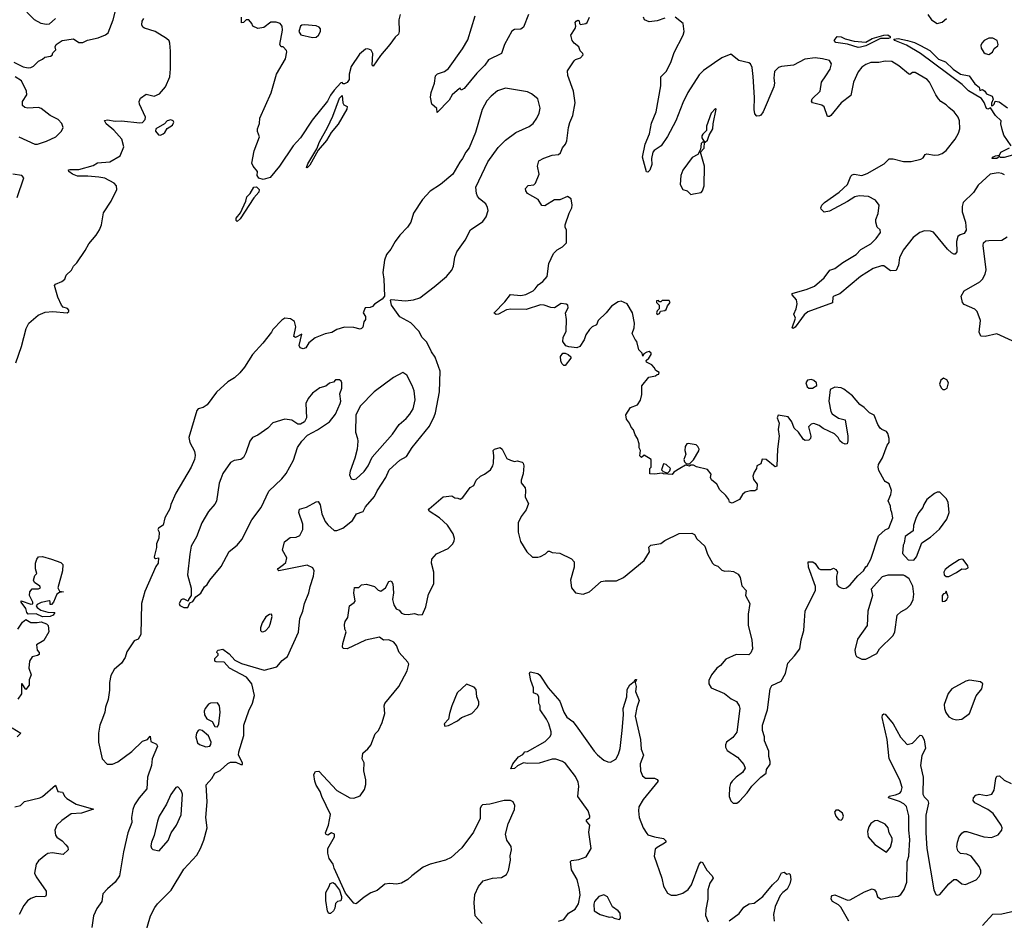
# Model space of a CAD drawing. Extents: x 1468344 to 1613994, y 525695 to 643861.
# Tile 146 of 256: x 1544589 to 1552183, y 532561 to 539505. Entities that reach past the tile are written whole.
import ezdxf

# ---------------------------------------------------------------- set-up
doc = ezdxf.new("R2010")
doc.units = 0

msp = doc.modelspace()

# ---------------------------------------------------------------- linework, layer by layer
at = {"layer": '0CON10XD'}
for points in [[(1544542.3, 539177.7), (1544615, 539141.4), (1544654.5, 539134.5), (1544675, 539137.1), (1544695, 539146), (1544735, 539186.7), (1544765, 539200), (1544783.9, 539216.1), (1544826, 539224), (1544838, 539232), (1544845, 539250), (1544867.5, 539272.5), (1544862.5, 539295), (1544870, 539315), (1544917.5, 539345), (1545005, 539357.1), (1545045, 539330), (1545075, 539328.8), (1545112.7, 539347.3), (1545195, 539365.8), (1545250.5, 539389.5), (1545272.2, 539405), (1545310, 539505), (1545337.8, 539615)], [(1544866.1, 539513.9), (1544815, 539470), (1544792.7, 539467.3), (1544755, 539475.7), (1544703.2, 539503.2), (1544642.7, 539562.7)], [(1547524, 539545), (1547512.9, 539505), (1547516, 539415), (1547511.2, 539395), (1547485, 539370), (1547445, 539313.3), (1547371.7, 539228.3), (1547315, 539147.5), (1547307.5, 539155), (1547312.5, 539245), (1547299.4, 539269.4), (1547275, 539280), (1547255, 539278.8), (1547209.6, 539240.4), (1547146.6, 539143.4), (1547130, 539085), (1547130, 539045), (1547115, 539020), (1547095, 539010), (1547085, 539010), (1547075, 539020), (1547065, 539017.5), (1547015, 538962.5), (1546985, 538922.5), (1546962.3, 538877.7), (1546845, 538730), (1546754.3, 538595.7), (1546698.3, 538531.7), (1546592, 538375), (1546520.3, 538289.7), (1546467.3, 538272.7), (1546433.3, 538283.3), (1546420.6, 538305), (1546423.5, 538335), (1546389.4, 538375), (1546378.8, 538398.8), (1546397.5, 538495), (1546437.7, 538602.3), (1546423.9, 538643.9), (1546423.8, 538665), (1546438.8, 538705), (1546440, 538745), (1546528.8, 538941.2), (1546568.9, 539085), (1546639.2, 539205), (1546648.8, 539258.8), (1546647.5, 539267.5), (1546620, 539295), (1546605, 539297.5), (1546596.2, 539315), (1546616.9, 539425), (1546613.5, 539455), (1546596.6, 539476.6), (1546565.9, 539485.9), (1546525, 539487.1), (1546472.5, 539445), (1546425, 539436.7), (1546386.1, 539456.1), (1546379.2, 539475), (1546355, 539503.3), (1546336.7, 539503.3), (1546315, 539484), (1546300.7, 539480.7), (1546300.8, 539525)], [(1548512.5, 539545), (1548475, 539447.5), (1548455, 539432.8), (1548405, 539429.4), (1548385, 539417.5), (1548327.5, 539315), (1548304.2, 539245.8), (1548205, 539196), (1548176.2, 539155), (1548115, 539094.4), (1548017.1, 538975), (1547995, 538963.3), (1547986.4, 538976.4), (1547980, 538975), (1547925, 538926.2), (1547902, 538885), (1547810, 538790), (1547805, 538820), (1547767.5, 538855), (1547757.3, 538907.3), (1547762.5, 538945), (1547788.1, 539015), (1547795, 539073.3), (1547810.9, 539089.1), (1547864.5, 539105.5), (1547895, 539129.2), (1548005, 539281.4), (1548045, 539350), (1548103.1, 539535)], [(1550690, 536295), (1550688.8, 536275), (1550675.9, 536264.1), (1550648.3, 536261.7), (1550635, 536267.5), (1550595.5, 536325.5), (1550561.2, 536355), (1550543.8, 536405), (1550515, 536443.3), (1550440, 536455), (1550432.5, 536435), (1550446.7, 536395), (1550438.8, 536345), (1550447.1, 536295), (1550434.4, 536195), (1550427.7, 536062.3), (1550415, 536057.5), (1550347.5, 536115), (1550315, 536117.5), (1550305, 536080), (1550274.1, 536065.9), (1550271.2, 536045), (1550253.4, 536016.6), (1550244.4, 535985), (1550250, 535960), (1550276.2, 535925), (1550275, 535882.5), (1550258.3, 535871.7), (1550225, 535872), (1550185, 535861.2), (1550163.8, 535845), (1550140, 535805), (1550085, 535776.7), (1550064.1, 535784.1), (1550057.5, 535805), (1550035, 535837.5), (1549989.5, 535879.5), (1549966.7, 535925), (1549925, 535957.5), (1549917.5, 535975), (1549921.7, 536001.7), (1549895, 536037.5), (1549808.3, 536058.3), (1549785, 536070), (1549765, 536070), (1549755, 536062.5), (1549725, 536070), (1549680, 536045), (1549633.3, 536016.7), (1549621.7, 535998.3), (1549553.9, 536003.9), (1549545, 536010), (1549485, 536000), (1549450, 536005), (1549450, 536045), (1549460, 536055), (1549460, 536115), (1549405, 536147.5), (1549385, 536130), (1549373, 536143), (1549377, 536183), (1549366.7, 536205), (1549366.2, 536235), (1549353.8, 536275), (1549336, 536305), (1549323.6, 536343.6), (1549305, 536362.5), (1549293.6, 536393.6), (1549270, 536425), (1549265, 536457.5), (1549301.2, 536515), (1549354.2, 536535), (1549377, 536573), (1549387.1, 536615), (1549386.4, 536683.6), (1549441.7, 536748.3), (1549491.7, 536758.3), (1549505, 536770), (1549518.3, 536771.7), (1549520, 536785), (1549495, 536800), (1549483.6, 536823.6), (1549465, 536843.3), (1549423.8, 536865), (1549421.2, 536878.8), (1549442.5, 536895), (1549460, 536925), (1549460, 536935), (1549445, 536947.5), (1549425, 536942.5), (1549401.7, 536928.3), (1549395, 536910), (1549390, 536935), (1549365, 536960), (1549350, 537025), (1549335, 537040), (1549312.5, 537085), (1549329.3, 537130.7), (1549331.2, 537165), (1549316.7, 537245), (1549274.2, 537314.2), (1549227.5, 537335), (1549205, 537331.2), (1549153.4, 537296.6), (1549112, 537245), (1549050, 537185), (1549038.3, 537151.7), (1549005, 537136.2), (1548985, 537116), (1548954.6, 537075.4), (1548941.7, 537038.3), (1548910, 536985), (1548885, 536976.2), (1548825, 536981.9), (1548801.7, 536991.7), (1548777.5, 537025), (1548780, 537055), (1548803.3, 537105), (1548806.4, 537193.6), (1548798.8, 537245), (1548820, 537285), (1548816.2, 537305), (1548805, 537313.3), (1548765, 537316), (1548715, 537283.8), (1548685, 537285.7), (1548633.6, 537303.6), (1548605, 537306.2), (1548495, 537270), (1548377.2, 537272.8), (1548342.4, 537267.6), (1548282.5, 537235), (1548263.3, 537233.3), (1548250, 537240), (1548247.5, 537245), (1548330, 537330), (1548373.9, 537386.1), (1548455, 537380), (1548493.6, 537386.4), (1548548.8, 537415), (1548565, 537431.2), (1548588.3, 537461.7), (1548625, 537486.2), (1548658, 537525), (1548670, 537625), (1548705, 537702.5), (1548735, 537730), (1548775, 537753.3), (1548806.7, 537785), (1548806.4, 537883.6), (1548796.7, 537905), (1548796.4, 537923.6), (1548827.5, 538015), (1548847.5, 538055), (1548850, 538075), (1548842.5, 538125), (1548815, 538142.5), (1548755, 538117.5), (1548715, 538117.5), (1548638.8, 538071.2), (1548615, 538073.3), (1548587.9, 538117.9), (1548505, 538166.2), (1548492, 538185), (1548490, 538205), (1548511.7, 538228.3), (1548555, 538231.2), (1548568, 538245), (1548596, 538315), (1548582.5, 538375), (1548593, 538417), (1548631.2, 538438.8), (1548695, 538460), (1548743.8, 538466.2), (1548760.7, 538479.3), (1548775, 538517.5), (1548797.5, 538545), (1548809.3, 538570.7), (1548820.8, 538675), (1548833.3, 538713.3), (1548854.2, 538765.8), (1548872.5, 538865), (1548859.2, 538955), (1548816.2, 539075), (1548815, 539110), (1548865, 539188.8), (1548875, 539198), (1548915, 539212), (1548933.8, 539235), (1548933.3, 539245), (1548911.2, 539265), (1548901.2, 539295), (1548864.5, 539324.5), (1548849.2, 539345), (1548839.2, 539385), (1548872.3, 539437.7), (1548877.5, 539455), (1548874.2, 539485), (1548880, 539495), (1548895, 539501.2), (1548905, 539496.7), (1548907.5, 539475), (1548915, 539467.5), (1548955, 539476.7), (1548966.2, 539485), (1548983.3, 539525)], [(1551755, 538828.2), (1551735, 538850), (1551695, 538874.2), (1551676.2, 538896.2), (1551655, 538926), (1551605.3, 539025), (1551587.1, 539045), (1551495, 539098.5), (1551475, 539097.1), (1551455, 539084.2), (1551445, 539088.6), (1551370.5, 539150.5), (1551315, 539182.2), (1551265, 539185.5), (1551215, 539176.4), (1551155, 539174.5), (1551115, 539159.5), (1551085, 539138.9), (1551055, 539102.9), (1551021.2, 539025), (1550998.9, 538921.1), (1550924.4, 538865), (1550845, 538768), (1550835, 538760), (1550818.3, 538758.3), (1550794.2, 538834.2), (1550775, 538845.7), (1550704.1, 538864.1), (1550696.4, 538876.4), (1550701.2, 538895), (1550762, 538955), (1550772.5, 539025), (1550806.3, 539073.7), (1550841.4, 539125), (1550850, 539165), (1550835, 539190), (1550780, 539205), (1550725, 539211.2), (1550645, 539200.4), (1550556.1, 539153.9), (1550465, 539145.4), (1550442.6, 539137.4), (1550411.2, 539105), (1550405.5, 539055), (1550411.5, 539015), (1550405, 538986.7), (1550324.2, 538795.8), (1550305, 538770), (1550295, 538763.3), (1550275, 538762.5), (1550260, 538780), (1550253.2, 538813.2), (1550256, 538905), (1550246.6, 539066.6), (1550237.9, 539137.9), (1550226.9, 539165), (1550213.9, 539173.9), (1550135, 539191.2), (1550075, 539240), (1550005, 539212.2), (1549947.2, 539172.8), (1549863.3, 539115), (1549829.2, 539080.8), (1549743.1, 538945), (1549704.6, 538865), (1549650.5, 538725), (1549585.5, 538605), (1549537.2, 538532.8), (1549482.1, 538497.9), (1549472, 538485), (1549463.3, 538435), (1549465, 538390), (1549450, 538345), (1549435, 538330), (1549423.6, 538333.6), (1549393.3, 538445), (1549414.4, 538545), (1549447.8, 538625), (1549462.8, 538707.2), (1549498.9, 538795), (1549534, 538996), (1549535.3, 539064.7), (1549575.6, 539105), (1549610.6, 539175), (1549636.6, 539253.4), (1549705.8, 539385), (1549714, 539415), (1549707.5, 539475), (1549645, 539524.3)], [(1549565, 539516.4), (1549505, 539495.8), (1549445, 539490), (1549407.5, 539505), (1549401.2, 539525)], [(1551594.3, 539544.3), (1551620.8, 539505), (1551665, 539476), (1551705, 539487.5), (1551736.2, 539513.8)], [(1544560.2, 536859.8), (1544601.5, 536985), (1544638.5, 537125), (1544660.5, 537165), (1544732.2, 537227.8), (1544785, 537250.6), (1544845, 537255.6), (1544953.9, 537246.1), (1544968.8, 537255), (1544968.8, 537265), (1544958.3, 537278.3), (1544925, 537290), (1544912.5, 537305), (1544882.5, 537365), (1544857.5, 537455), (1544865, 537467.5), (1544913.6, 537486.4), (1544937.5, 537505), (1544947.5, 537535), (1544987.5, 537575), (1545003.9, 537606.1), (1545028.3, 537631.7), (1545092.5, 537725), (1545121.7, 537778.3), (1545177.5, 537845), (1545203.3, 537885), (1545218.8, 537925), (1545235, 538017.5), (1545293.8, 538105), (1545338, 538195), (1545336, 538225), (1545317.5, 538245), (1545245, 538283.3), (1545199.7, 538290.3), (1545115, 538298.4), (1545035, 538298.1), (1544996.2, 538315), (1544967.5, 538335), (1544965, 538346.7), (1544975, 538351.2), (1545045, 538349.6), (1545155, 538382.5), (1545187.7, 538402.3), (1545285, 538410), (1545364.4, 538455.6), (1545391.2, 538525), (1545375.6, 538585), (1545314.7, 538654.7), (1545255, 538702.9), (1545242.7, 538727.3), (1545265, 538734.3), (1545325, 538722.2), (1545374.4, 538724.4), (1545515, 538710), (1545535, 538714), (1545556, 538735), (1545558.8, 538755), (1545513.8, 538855), (1545510, 538875), (1545519.3, 538900.7), (1545565, 538930), (1545625, 538916.7), (1545666.1, 538933.9), (1545712.9, 538987.1), (1545746, 539065), (1545753, 539127), (1545753.2, 539263.2), (1545748, 539325), (1545741.3, 539341.3), (1545721.5, 539361.5), (1545633.3, 539415), (1545550.3, 539440.3), (1545538, 539448), (1545532, 539465), (1545534.2, 539495), (1545545.7, 539514.3)], [(1546847.2, 539367.2), (1546875, 539369.7), (1546894, 539386), (1546909.4, 539415), (1546909.4, 539435), (1546898.6, 539448.6), (1546875, 539457.9), (1546785, 539466.7), (1546765.4, 539464.6), (1546754.3, 539455.7), (1546742, 539415), (1546758.1, 539388.1), (1546847.2, 539367.2)], [(1551055, 539290.3), (1550975, 539317.5), (1550885, 539330.4), (1550871.4, 539345), (1550895, 539375.7), (1550925, 539374.3), (1550955, 539358.9), (1551025, 539338.9), (1551115, 539332.5), (1551165, 539360.5), (1551252.9, 539387.1), (1551285, 539387.8), (1551302.9, 539375), (1551303.8, 539365), (1551289, 539361), (1551229.2, 539360.8), (1551115.6, 539305), (1551075, 539293.8), (1551055, 539290.3)], [(1552236.4, 538533.6), (1552179.3, 538615), (1552167.6, 538657.6), (1552156.7, 538703.3), (1552158.8, 538725), (1552115.7, 538765.7), (1552076.4, 538826.4), (1552055, 538815.8), (1552045, 538821.4), (1552027.6, 538867.6), (1552006.7, 538896.7), (1551907.9, 538957.9), (1551857.1, 539005), (1551536.1, 539246.1), (1551427.9, 539307.9), (1551338.6, 539345), (1551330, 539355), (1551365, 539360), (1551436.2, 539346.2), (1551490.3, 539330.3), (1551537.4, 539307.4), (1551608.3, 539268.3), (1551675, 539201.2), (1551730.5, 539180.5), (1551790, 539125), (1551845, 539084.3), (1551911.7, 539071.7), (1551955, 539010), (1551990, 538985), (1551995, 538960), (1552015, 538966.7), (1552032.5, 538955), (1552045, 538933.3), (1552090, 538915), (1552096.7, 538893.3), (1552085, 538862.5), (1552085, 538842.5), (1552095, 538844.2), (1552104, 538855), (1552111.7, 538878.3), (1552143, 538873), (1552208.8, 538825)], [(1552065, 539237.5), (1552092.5, 539255), (1552106.4, 539283.6), (1552133.3, 539305), (1552136.7, 539315), (1552127.5, 539345), (1552095, 539363.8), (1552065, 539362.5), (1552028.8, 539345), (1552009.2, 539325), (1552003.3, 539306.7), (1552005.7, 539285), (1552025, 539253.8), (1552035, 539243.8), (1552065, 539237.5)], [(1544582.1, 538602.1), (1544705, 538545.6), (1544725, 538545.6), (1544795, 538568.6), (1544866.6, 538603.4), (1544910, 538645), (1544923.3, 538675), (1544913.3, 538705), (1544886.2, 538735), (1544825, 538765.8), (1544755, 538820), (1544732.6, 538827.4), (1544652.2, 538822.2), (1544628.8, 538828.8), (1544610, 538845), (1544610, 538875), (1544643.8, 538925), (1544640, 538955), (1544602.5, 539035), (1544555, 539066)], [(1545557.1, 532455), (1545598.6, 532595), (1545630.3, 532659.7), (1545651.3, 532688.7), (1545757, 532793), (1545855, 532956.2), (1545955, 533063.8), (1545984.3, 533115), (1546008.3, 533178.3), (1546034.2, 533275), (1546024.2, 533355), (1546034.3, 533475), (1546026, 533605), (1546070, 533655), (1546093.8, 533695), (1546135, 533716), (1546195, 533770.8), (1546215, 533780), (1546255, 533781.2), (1546295, 533761.8), (1546306.4, 533763.6), (1546306.1, 533775), (1546277.3, 533835), (1546279.6, 533860.4), (1546317.5, 533985), (1546318.6, 534065), (1546355, 534176.2), (1546384.5, 534235), (1546399.1, 534295), (1546379.7, 534385), (1546337.7, 534435), (1546207.5, 534505), (1546165, 534551.2), (1546103.9, 534553.9), (1546095, 534560), (1546095, 534580), (1546120, 534605), (1546120, 534615), (1546110, 534625), (1546113, 534637), (1546120, 534645), (1546155, 534652.5), (1546203.3, 534615), (1546247.7, 534567.7), (1546300.5, 534540.5), (1546475, 534490.6), (1546572.5, 534515), (1546612, 534565), (1546655, 534596.2), (1546738.3, 534781.7), (1546750.6, 534889.4), (1546772.5, 534945), (1546786.2, 535003.8), (1546819.5, 535085), (1546828.9, 535135), (1546855.5, 535214.5), (1546858.9, 535255), (1546849.6, 535279.6), (1546805, 535298.9), (1546587, 535257), (1546577.5, 535265), (1546583.3, 535275), (1546623.3, 535305), (1546640.3, 535319.7), (1546648, 535355), (1546615.8, 535415), (1546630.3, 535479.7), (1546675, 535512), (1546720, 535515), (1546750.5, 535529.5), (1546772.5, 535575), (1546772, 535615), (1546741.4, 535705), (1546747.5, 535732.5), (1546802.1, 535747.9), (1546875, 535788), (1546890, 535790), (1546906, 535765), (1546920.5, 535695), (1546945, 535637.5), (1546965, 535609.5), (1547015, 535567.1), (1547035, 535565.6), (1547081.2, 535585), (1547156.6, 535643.4), (1547185.7, 535694.3), (1547237.1, 535712.9), (1547255, 535750), (1547325, 535830), (1547345, 535873.8), (1547413.1, 535975), (1547439.2, 536035), (1547521.8, 536108.2), (1547571.3, 536138.7), (1547615, 536205.8), (1547748.7, 536371.3), (1547785, 536446.7), (1547796.9, 536475), (1547827.5, 536635), (1547832.9, 536795), (1547793.4, 536903.4), (1547764.5, 536944.5), (1547728.1, 537018.1), (1547694.2, 537055), (1547668.1, 537105), (1547605, 537167.5), (1547520, 537215), (1547457.5, 537305), (1547448.3, 537341.7), (1547455, 537347.5), (1547565, 537338.6), (1547627.5, 537345), (1547675, 537362), (1547784.5, 537445.5), (1547880, 537525), (1547920.8, 537575), (1547934.3, 537605), (1547944.3, 537675), (1547960, 537715), (1548025.7, 537805), (1548065.7, 537884.3), (1548161.7, 537948.3), (1548188, 537985), (1548202, 538035), (1548197.3, 538057.3), (1548183.3, 538085), (1548134.3, 538124.3), (1548119.2, 538145), (1548111.4, 538165), (1548107.1, 538215), (1548200.6, 538409.4), (1548280, 538520), (1548335, 538576), (1548415, 538636.9), (1548518, 538682), (1548548.6, 538705), (1548578.1, 538745), (1548596.5, 538785), (1548604.2, 538824.2), (1548585.8, 538895), (1548536.2, 538935), (1548505, 538948.1), (1548335, 538978.5), (1548274, 538956), (1548224.2, 538915.8), (1548190.7, 538879.3), (1548157.2, 538812.8), (1548103.5, 538635), (1548055, 538516.2), (1548029.4, 538485), (1548005.5, 538434.5), (1547982.4, 538407.6), (1547930, 538315), (1547834.2, 538235), (1547755, 538182.5), (1547695, 538120), (1547627.5, 538015), (1547606, 537945), (1547578.8, 537905), (1547520.8, 537845), (1547484.2, 537795), (1547451.2, 537735), (1547418.8, 537695), (1547402.3, 537652.3), (1547390, 537555), (1547398, 537505), (1547402.5, 537375), (1547385, 537350), (1547325, 537312.5), (1547310, 537295), (1547293, 537287), (1547252.5, 537285), (1547237.5, 537245), (1547255.9, 537215.9), (1547256.7, 537195), (1547243.3, 537175), (1547236.2, 537135), (1547225, 537123.3), (1547215, 537120), (1547165, 537132), (1547095, 537133.8), (1547035, 537116.2), (1546995.5, 537094.5), (1546945, 537082.9), (1546868.8, 537051.2), (1546820, 537015), (1546795.9, 536974.1), (1546775, 536967.5), (1546753.3, 536975), (1546744.2, 536994.2), (1546765, 537080), (1546715, 537056.2), (1546703, 537063), (1546717.6, 537137.6), (1546707.6, 537177.6), (1546677.9, 537197.9), (1546635, 537203.3), (1546611.1, 537188.9), (1546542.5, 537117.5), (1546531.2, 537095), (1546465, 537011.2), (1546385, 536923.8), (1546323.3, 536825), (1546287.7, 536782.3), (1546245, 536743.3), (1546195, 536712.5), (1546106.1, 536633.9), (1546033.9, 536536.1), (1546005, 536516.2), (1545965, 536506.2), (1545955, 536493.3), (1545892.1, 536285), (1545901.2, 536245), (1545937.4, 536177.4), (1545941.5, 536145), (1545937.3, 536115), (1545912.2, 536055), (1545793.1, 535855), (1545755, 535767.5), (1545745.8, 535735), (1545708.5, 535665), (1545695, 535608.8), (1545660, 535585), (1545654.3, 535575), (1545663.8, 535553.8), (1545661.4, 535508.6), (1545644.2, 535464.2), (1545643.3, 535435), (1545626.7, 535365), (1545627.5, 535355), (1545635, 535350), (1545660, 535355), (1545657.7, 535315), (1545639.6, 535290.4), (1545554.7, 535095.3), (1545529.4, 535005), (1545524.3, 534765.7), (1545502, 534728), (1545472.5, 534715), (1545450, 534685), (1545415, 534632.5), (1545401.2, 534588.8), (1545374, 534545), (1545318, 534495), (1545291.8, 534448.2), (1545280.8, 534395), (1545282.5, 534335), (1545270, 534265), (1545250.8, 534205), (1545245.8, 534165), (1545226.7, 534116.7), (1545205.8, 534065), (1545195.8, 534005), (1545197.1, 533935), (1545225.6, 533805.6), (1545264.3, 533764.3), (1545305, 533765.7), (1545345, 533784), (1545455, 533863.1), (1545536.3, 533943.7), (1545574.7, 533955.3), (1545595, 533980), (1545600.9, 533940.9), (1545645, 533919.4), (1545651.9, 533905), (1545610, 533805), (1545605.5, 533755), (1545575.5, 533665), (1545568.9, 533575), (1545510, 533505), (1545475, 533451.2), (1545460.6, 533415), (1545452.2, 533355), (1545454.4, 533315), (1545421.9, 533235), (1545389.6, 533090.4), (1545358.9, 532905), (1545325.6, 532855), (1545265.4, 532804.6), (1545230, 532765), (1545222.2, 532705), (1545185, 532651.2), (1545158.9, 532595), (1545145.5, 532505)], [(1546805, 538362.5), (1546800, 538365), (1546811.2, 538395), (1546880.7, 538509.3), (1546900, 538565), (1546964, 538675), (1547005, 538762.5), (1547055, 538900), (1547075, 538920), (1547080.8, 538865), (1547090, 538850), (1547115.8, 538835.8), (1547110.8, 538815), (1547045, 538700), (1546992.5, 538635), (1546955, 538573.8), (1546891.2, 538498.8), (1546826.2, 538385), (1546805, 538362.5)], [(1549875, 538560), (1549895, 538577.5), (1549906.1, 538613.9), (1549936.2, 538665), (1549937, 538703), (1549960, 538815), (1549955, 538820), (1549923.3, 538785), (1549886.7, 538685), (1549885, 538650), (1549857, 538623), (1549850.7, 538609.3), (1549850, 538595), (1549870, 538560), (1549875, 538560)], [(1552185, 538310), (1552165, 538320.8), (1552135.3, 538325.3), (1552075, 538314), (1551980.5, 538229.5), (1551946, 538174), (1551866.9, 538095), (1551857.1, 538065), (1551858.6, 538025), (1551882.9, 537945), (1551888.3, 537881.7), (1551875, 537856.7), (1551842.3, 537847.7), (1551825.8, 537834.2), (1551814, 537795), (1551816, 537715), (1551805, 537697.5), (1551795, 537696.7), (1551775, 537706.7), (1551745, 537736.2), (1551636.8, 537866.8), (1551615, 537874.5), (1551566.9, 537876.9), (1551531.4, 537865), (1551480, 537825), (1551402, 537728), (1551375, 537670), (1551367.1, 537612.9), (1551349.4, 537570.6), (1551305, 537569.2), (1551255, 537608.5), (1551235, 537607.9), (1551172.7, 537587.3), (1551073.9, 537526.1), (1550915, 537390.8), (1550869.4, 537375), (1550860.9, 537365), (1550858, 537322), (1550667.6, 537252.4), (1550640.2, 537229.8), (1550618.8, 537201.2), (1550571.2, 537135), (1550555, 537123.8), (1550548.3, 537128.3), (1550573.3, 537205), (1550560, 537235), (1550578.8, 537275), (1550586.7, 537315), (1550580, 537345), (1550546.7, 537385), (1550547.5, 537395), (1550663.4, 537426.6), (1550719.1, 537450.9), (1550794.2, 537515), (1550837, 537573), (1550875, 537586.2), (1550936.7, 537633.3), (1551040.6, 537695), (1551076.5, 537733.5), (1551155, 537778.1), (1551195, 537818.8), (1551228, 537865), (1551226, 537885), (1551203.8, 537905), (1551191.2, 537945), (1551191.2, 537965), (1551209.2, 538010.8), (1551217.1, 538075), (1551190.6, 538115), (1551135, 538142.8), (1551065, 538146.4), (1551031.3, 538138.7), (1550973.3, 538103.3), (1550835, 538028), (1550795, 538022.5), (1550770, 538045), (1550767.5, 538055), (1550776.7, 538075), (1550796.7, 538095), (1550908.8, 538175), (1550975, 538233.8), (1551000.5, 538299.5), (1551010.5, 538309.5), (1551025, 538313.3), (1551083.6, 538303.6), (1551125, 538318.8), (1551257.5, 538395), (1551295, 538433.8), (1551325, 538432), (1551405, 538412), (1551465, 538412), (1551540.3, 538429.7), (1551558.7, 538441.3), (1551573.7, 538466.3), (1551585, 538470.8), (1551645, 538460.8), (1551675, 538462.5), (1551705, 538474), (1551735, 538496), (1551804.2, 538585), (1551830.3, 538629.7), (1551840, 538665), (1551837.5, 538725), (1551827.8, 538755), (1551797.1, 538795), (1551755, 538828.2)], [(1545675, 538616.2), (1545695, 538624.2), (1545708, 538635), (1545725, 538667.5), (1545767.3, 538692.7), (1545778.8, 538715), (1545772.5, 538725), (1545755, 538733.8), (1545725, 538726.7), (1545705, 538702.5), (1545640, 538665), (1545637.5, 538645), (1545658.8, 538618.8), (1545675, 538616.2)], [(1549765, 538156.7), (1549785, 538163.3), (1549846.1, 538173.9), (1549856.7, 538185), (1549868.8, 538225), (1549870.8, 538375), (1549840, 538485), (1549867.5, 538515), (1549870, 538560), (1549855, 538560), (1549845, 538550), (1549840, 538505), (1549820, 538465), (1549775, 538442.5), (1549704.5, 538345.5), (1549688, 538305), (1549684, 538235), (1549703.3, 538195), (1549736.1, 538186.1), (1549765, 538156.7)], [(1552282.5, 538472.5), (1552182.9, 538442.9), (1552154, 538444), (1552145, 538450), (1552125, 538434.3), (1552090, 538435), (1552092.5, 538445), (1552115, 538456.2), (1552145, 538460), (1552157.5, 538485), (1552222.3, 538517.7)], [(1544570, 538135), (1544620, 538285), (1544605, 538303.3), (1544536.2, 538313.8)], [(1546265, 537950), (1546257.7, 537957.7), (1546259.1, 537975), (1546292.7, 538017.3), (1546332.1, 538105), (1546341.1, 538138.9), (1546365.8, 538164.2), (1546395, 538214.4), (1546415, 538216.4), (1546435.7, 538195), (1546434, 538175), (1546395, 538132), (1546289.1, 537970.9), (1546265, 537950)], [(1552245, 537028.8), (1552125, 537083.8), (1552035, 537062.5), (1552002.5, 537065), (1551988.6, 537095), (1551998.6, 537185), (1551973.8, 537255), (1551955, 537274), (1551875, 537310), (1551860, 537325), (1551851.2, 537375), (1551873.8, 537415), (1551995, 537484), (1552014.3, 537505.7), (1552036.6, 537543.4), (1552044.2, 537575.8), (1552020.8, 537765), (1552024, 537785), (1552040.6, 537799.4), (1552065, 537804.2), (1552165, 537806), (1552205, 537830)], [(1549505, 537232.5), (1549525, 537240), (1549531.7, 537258.3), (1549565, 537262.5), (1549575, 537270), (1549585, 537300), (1549606.7, 537325), (1549599.3, 537339.3), (1549545, 537340), (1549535, 537330), (1549525, 537330), (1549515, 537340), (1549501.7, 537338.3), (1549500, 537325), (1549520, 537305), (1549520, 537275), (1549505, 537260), (1549500, 537245), (1549505, 537232.5)], [(1548795, 536840), (1548785, 536840), (1548770, 536855), (1548762.5, 536875), (1548760.7, 536909.3), (1548777, 536933), (1548795, 536933.8), (1548820, 536925), (1548840, 536905), (1548840, 536895), (1548795, 536840)], [(1545855, 534972.5), (1545885, 534973.3), (1545901.7, 535008.3), (1545925, 535020), (1545946.7, 535055), (1545985, 535083.3), (1546015, 535133.3), (1546035, 535151.2), (1546055.7, 535184.3), (1546141.7, 535288.3), (1546204.3, 535405), (1546266.9, 535455), (1546301.7, 535498.3), (1546379.8, 535650.2), (1546451.1, 535745), (1546509.2, 535870.8), (1546610, 535965), (1546643.9, 536006.1), (1546699.8, 536110.2), (1546732.5, 536207.5), (1546764.5, 536255.5), (1546807.7, 536302.3), (1546885, 536344), (1546978, 536405), (1547024, 536465), (1547061.2, 536545), (1547065.8, 536565), (1547058.3, 536621.7), (1547073.8, 536665), (1547073.3, 536705), (1547068.8, 536718.8), (1547055, 536727.5), (1547025, 536727.5), (1547008.3, 536711.7), (1546978.3, 536701.7), (1546949.7, 536680.3), (1546905, 536665.7), (1546875, 536647.1), (1546847.5, 536625), (1546814, 536585), (1546795.8, 536545), (1546800.8, 536435), (1546785.9, 536404.1), (1546755, 536386.7), (1546735, 536386.7), (1546688.1, 536418.1), (1546635, 536426), (1546542, 536398), (1546502.5, 536355), (1546425, 536302.5), (1546383.3, 536285), (1546364.1, 536255.9), (1546334.2, 536165), (1546315, 536128.8), (1546294.5, 536115.5), (1546242.4, 536107.6), (1546215, 536091.2), (1546155, 536006), (1546140.8, 535965), (1546127.5, 535932.5), (1546107, 535793), (1546095, 535770.8), (1546045.4, 535714.6), (1545993.1, 535625), (1545951.7, 535518.3), (1545912.5, 535445), (1545900, 535385), (1545882.2, 535225), (1545911.7, 535121.7), (1545912.5, 535065), (1545890, 535035), (1545888.3, 535021.7), (1545857, 535037), (1545845, 535036.7), (1545835, 535032.5), (1545820, 535005), (1545825, 534987.5), (1545855, 534972.5)], [(1547165, 535960), (1547185, 535964), (1547245, 536020.8), (1547275.5, 536065), (1547308.1, 536131.9), (1547465, 536310.6), (1547514.7, 536385.3), (1547569.9, 536430.1), (1547597.9, 536465), (1547623.2, 536505), (1547638.8, 536575), (1547630.4, 536645), (1547616, 536686), (1547573.8, 536763.8), (1547545, 536784.2), (1547472.4, 536747.6), (1547323.4, 536636.6), (1547215, 536526.7), (1547181.2, 536455), (1547179.2, 536325), (1547195.5, 536275.5), (1547195.7, 536255.7), (1547190.6, 536195), (1547174.4, 536125), (1547136.9, 536025), (1547133.1, 535995), (1547145.9, 535965.9), (1547165, 535960)], [(1550705, 536664), (1550736.1, 536683.9), (1550733.8, 536705), (1550715, 536723.8), (1550695, 536732), (1550665, 536725.8), (1550652.9, 536705), (1550662, 536675), (1550675, 536664.2), (1550705, 536664)], [(1551725, 536653.3), (1551742.5, 536665), (1551752, 536705), (1551739.7, 536729.7), (1551715, 536740.8), (1551694.4, 536725), (1551684.2, 536694.2), (1551696.1, 536666.1), (1551710, 536655), (1551725, 536653.3)], [(1548155, 532536.2), (1548102.5, 532595), (1548093.1, 532695), (1548100, 532760), (1548126.9, 532823.1), (1548164.6, 532865.4), (1548235, 532885.7), (1548305, 532890.8), (1548343.8, 532915), (1548358.8, 532945), (1548373.3, 533025), (1548371.7, 533058.3), (1548383.3, 533105), (1548379.5, 533129.5), (1548365, 533152.5), (1548345, 533180), (1548336.2, 533225), (1548355.9, 533304.1), (1548406, 533415), (1548407.7, 533447.7), (1548395.8, 533475.8), (1548375, 533486.2), (1548325, 533484.2), (1548215, 533455.7), (1548159.5, 533450.5), (1548150, 533445), (1548141.2, 533425), (1548141.4, 533345), (1548088.7, 533241.3), (1547999.3, 533120.7), (1547916, 533045), (1547872.5, 533025), (1547755, 532994.2), (1547700.3, 532969.7), (1547613.3, 532905), (1547583.3, 532875), (1547535, 532848.8), (1547495, 532838.8), (1547445, 532843.8), (1547405, 532840), (1547345, 532790), (1547296.4, 532773.6), (1547245, 532740), (1547185, 532687.5), (1547165, 532693.8), (1547100.7, 532770.7), (1547014.2, 532964.2), (1547006, 532995), (1546975, 533036.7), (1546965, 533080), (1546965.9, 533114.1), (1547017.5, 533205), (1547017.5, 533225), (1546995, 533236.7), (1546965, 533216.7), (1546950, 533225), (1546946.7, 533235), (1546971.2, 533295), (1546986.6, 533376.6), (1546918.8, 533515), (1546906, 533555), (1546875, 533602.5), (1546864.1, 533634.1), (1546858, 533685), (1546871.2, 533708.8), (1546895, 533711.2), (1547035, 533562.5), (1547135, 533504.4), (1547166.9, 533503.1), (1547215, 533522), (1547249.3, 533570.7), (1547259.2, 533609.2), (1547259.2, 533645), (1547244, 533715), (1547246.7, 533775), (1547230, 533805), (1547235, 533850), (1547275, 533883.3), (1547297.7, 533912.3), (1547331.7, 533998.3), (1547355.7, 534024.3), (1547384.4, 534085.6), (1547405.7, 534155), (1547401.2, 534215), (1547406.1, 534233.9), (1547512, 534365), (1547578, 534485), (1547590, 534535), (1547582.3, 534552.3), (1547515.5, 534625), (1547495, 534681.2), (1547475, 534707.1), (1547435, 534723.5), (1547395, 534720.8), (1547365, 534744.2), (1547255, 534721.4), (1547115, 534653.3), (1547085, 534657.5), (1547079.3, 534669.3), (1547080, 534695), (1547107.5, 534785), (1547097.5, 534805), (1547093, 534843), (1547098.8, 534865), (1547118.8, 534895), (1547133.3, 534985), (1547169.3, 535010.7), (1547177, 535023), (1547167.1, 535085), (1547171.7, 535128.3), (1547205, 535127.5), (1547225, 535147.5), (1547265, 535153.3), (1547325, 535134.2), (1547355, 535108), (1547375, 535100), (1547410, 535125), (1547437, 535173), (1547455, 535180), (1547466, 535155), (1547470.8, 535085), (1547465.5, 535035), (1547475, 534993.3), (1547493, 534963), (1547515, 534952), (1547535, 534929.2), (1547555, 534921.9), (1547585, 534919.2), (1547635, 534925.8), (1547665, 534916), (1547695, 534920), (1547720.5, 534979.5), (1547741.2, 535075), (1547783.3, 535155), (1547782, 535245), (1547764, 535315), (1547768.8, 535345), (1547804.2, 535385.8), (1547893, 535427), (1547927.9, 535462.1), (1547939.2, 535485), (1547942, 535505), (1547932.1, 535542.1), (1547888.5, 535608.5), (1547825.8, 535665.8), (1547746.7, 535715), (1547742.5, 535725), (1547747.5, 535735), (1547855, 535826.7), (1547923, 535833), (1547945, 535817.5), (1547967, 535817), (1547985, 535807.5), (1548007.7, 535822.3), (1548062.3, 535897.7), (1548092.5, 535915), (1548110, 535955), (1548142.5, 535985), (1548175, 536000), (1548220, 536035), (1548238.8, 536065), (1548243.8, 536085), (1548246.7, 536145), (1548240, 536185), (1548250, 536195), (1548296, 536206), (1548310, 536195), (1548345, 536123.3), (1548375, 536108.8), (1548405, 536100), (1548425, 536103.3), (1548465, 536092.5), (1548472.5, 536085), (1548477.5, 536065), (1548473.3, 536005), (1548456.7, 535955), (1548456.7, 535935), (1548486.7, 535895), (1548491.2, 535875), (1548487.5, 535825), (1548513.3, 535775), (1548495, 535727.5), (1548456, 535675), (1548434, 535625), (1548432.5, 535555), (1548452.8, 535482.8), (1548501.7, 535401.7), (1548545, 535362.5), (1548585, 535360), (1548605, 535366.7), (1548643.6, 535386.4), (1548665, 535406.7), (1548675, 535406.7), (1548697, 535397), (1548755, 535392.5), (1548845, 535347.5), (1548866.2, 535325), (1548866.2, 535285), (1548836.2, 535185), (1548843.8, 535125), (1548875, 535086.7), (1548936.1, 535076.1), (1548985, 535093.8), (1549075, 535173.3), (1549105, 535178.8), (1549191.7, 535178.3), (1549245, 535203.3), (1549405.6, 535334.4), (1549447.3, 535402.7), (1549442, 535438), (1549455.8, 535454.2), (1549535, 535466.2), (1549565, 535490), (1549675, 535543.8), (1549774.1, 535545.9), (1549793.3, 535535), (1549812.3, 535502.3), (1549873.3, 535445), (1549893.3, 535385), (1549932.5, 535315), (1549945, 535303.3), (1549973, 535293), (1550005, 535260), (1550026.4, 535253.6), (1550055, 535256.7), (1550095, 535250), (1550129.3, 535229.3), (1550146.7, 535205), (1550159.3, 535139.3), (1550193.3, 535105), (1550186.7, 535065), (1550221.2, 535005), (1550207, 534923), (1550206.7, 534835), (1550236.7, 534725), (1550240, 534655), (1550227, 534623), (1550211.7, 534608.3), (1550115, 534610), (1550035.9, 534574.1), (1549993.3, 534525), (1549965, 534506.2), (1549923.8, 534455), (1549905, 534410), (1549903.3, 534385), (1549923.3, 534355), (1550025, 534308.8), (1550077.7, 534267.7), (1550117.3, 534247.3), (1550138.8, 534215), (1550143.3, 534195), (1550119.2, 534010.8), (1550088.9, 533971.1), (1550041.2, 533935), (1550032, 533915), (1550032, 533895), (1550045, 533870), (1550125, 533820), (1550175, 533763.3), (1550184, 533735), (1550165, 533700), (1550114.5, 533665.5), (1550083.3, 533635), (1550072, 533615), (1550064.2, 533585), (1550060, 533515), (1550072.7, 533482.7), (1550092.5, 533465), (1550120, 533465), (1550141.2, 533478.8), (1550201.2, 533545), (1550236.2, 533595), (1550306.1, 533663.9), (1550346.7, 533695), (1550348.8, 533725), (1550377.5, 533765), (1550377.5, 533785), (1550367.5, 533825), (1550366.4, 533866.4), (1550332.5, 533945), (1550332.5, 533975), (1550317.5, 534025), (1550317.5, 534065), (1550356.7, 534185), (1550376.7, 534345), (1550389.3, 534370.7), (1550462.5, 534405), (1550496.2, 534465), (1550513.3, 534545), (1550565, 534600), (1550606, 534655), (1550617, 534723), (1550638.1, 534795), (1550643.2, 534873.2), (1550647.5, 534945), (1550726.1, 535106.1), (1550725.8, 535135), (1550673.8, 535285), (1550670, 535325), (1550706.1, 535326.1), (1550725, 535312.5), (1550750, 535275), (1550765, 535266), (1550845, 535266.2), (1550865, 535276.7), (1550885, 535266.7), (1550896.7, 535245), (1550888, 535215), (1550891.7, 535151.7), (1550904.2, 535134.2), (1550924.2, 535124.2), (1550945, 535120), (1550965, 535124), (1550995, 535146.7), (1551052.3, 535217.7), (1551097.5, 535255), (1551114, 535286), (1551126.7, 535295), (1551153.8, 535345), (1551212.5, 535525), (1551265, 535572.5), (1551292.5, 535585), (1551322.5, 535665), (1551316.4, 535706.4), (1551307.5, 535725), (1551306.7, 535755), (1551286.7, 535795), (1551307.5, 535845), (1551312.5, 535875), (1551295, 535927.5), (1551263.9, 535943.9), (1551255.9, 535955.9), (1551215, 536030), (1551210, 536055), (1551213.3, 536075), (1551243.6, 536126.4), (1551278.8, 536225), (1551294.1, 536245.9), (1551295.7, 536275), (1551286, 536315), (1551275, 536330), (1551237.5, 536345), (1551225, 536356.7), (1551206.7, 536385), (1551180, 536455), (1551142.5, 536475), (1551102.5, 536515), (1551068.3, 536538.3), (1551013.3, 536605), (1550945, 536656.7), (1550925, 536666), (1550875, 536673.3), (1550840, 536655), (1550831.1, 536565), (1550844.2, 536485), (1550855, 536466.2), (1550905, 536433.8), (1550955, 536420), (1550976.7, 536295), (1550977, 536257), (1550970, 536235), (1550955, 536232.5), (1550931.7, 536241.7), (1550915, 536257.5), (1550903, 536283), (1550872.3, 536312.3), (1550785, 536353.3), (1550755, 536377.5), (1550715, 536391.2), (1550693, 536387), (1550672.5, 536365), (1550690, 536295)], [(1549755, 536080), (1549787, 536113), (1549828.1, 536181.9), (1549830, 536195), (1549820.6, 536215), (1549806.6, 536226.6), (1549745, 536238.9), (1549734, 536235), (1549722, 536215), (1549720, 536185), (1549726.7, 536155), (1549711.2, 536115), (1549716.4, 536096.4), (1549731.7, 536081.7), (1549755, 536080)], [(1549585, 536010), (1549602.5, 536027.5), (1549607.5, 536045), (1549575, 536076.7), (1549555, 536080), (1549540, 536035), (1549551.7, 536021.7), (1549585, 536010)], [(1551485, 535337.5), (1551505.9, 535364.1), (1551547, 535473), (1551614.3, 535515.7), (1551683.6, 535576.4), (1551740.6, 535655), (1551758.1, 535705), (1551749.2, 535785), (1551735, 535813.8), (1551685, 535862.5), (1551665, 535862.5), (1551645, 535852.5), (1551586.7, 535805), (1551562, 535768), (1551555.7, 535744.3), (1551524.2, 535705.8), (1551504.1, 535665.9), (1551483.3, 535605), (1551480, 535565), (1551418.3, 535521.7), (1551411.7, 535468.3), (1551402.5, 535455), (1551398.3, 535388.3), (1551441.2, 535341.2), (1551485, 535337.5)], [(1544765, 534901.2), (1544715, 534925.6), (1544655, 534920.6), (1544645, 534933.8), (1544636.2, 534966.2), (1544600, 535015), (1544600, 535025), (1544675, 534998.8), (1544689.8, 535000.2), (1544691.1, 535015), (1544664.4, 535065), (1544667, 535093), (1544685, 535116.7), (1544733, 535117), (1544750, 535125), (1544745, 535137.5), (1544702.5, 535165), (1544694.2, 535184.2), (1544705, 535220), (1544720, 535235), (1544710.7, 535270.7), (1544711.8, 535315), (1544720, 535345), (1544734.5, 535365), (1544763.9, 535366.1), (1544835, 535345.3), (1544905, 535321.1), (1544922.5, 535305), (1544918.5, 535255), (1544883.1, 535125), (1544895, 535100), (1544926.2, 535095), (1544895, 535090), (1544874.5, 535075.5), (1544850, 535015), (1544835, 534996.7), (1544823.8, 534995), (1544825, 535020), (1544815, 535025.7), (1544755, 535010.7), (1544724.3, 534995), (1544716.7, 534985), (1544723.1, 534973.1), (1544752.1, 534952.1), (1544805, 534936.5), (1544860, 534935), (1544847.1, 534915), (1544825, 534903.5), (1544765, 534901.2)], [(1551735, 535212.5), (1551755, 535213.3), (1551815, 535243.3), (1551855, 535272.5), (1551885, 535267.5), (1551905, 535280), (1551902.5, 535295), (1551865, 535342.5), (1551855, 535346.2), (1551835, 535340), (1551762.5, 535295), (1551727.5, 535265), (1551717.5, 535245), (1551720, 535225), (1551735, 535212.5)], [(1551115, 534574.3), (1551200.8, 534619.2), (1551220, 534655), (1551325, 534756.2), (1551339.2, 534785), (1551356.7, 534915), (1551385, 534940), (1551432.5, 534965), (1551463.6, 534996.4), (1551480, 535035), (1551486.2, 535075), (1551478.3, 535138.3), (1551450, 535195), (1551417, 535217), (1551405, 535222.5), (1551285, 535222.5), (1551241.2, 535208.8), (1551157.5, 535115), (1551167.5, 535065), (1551130, 534945), (1551126.7, 534835), (1551051.7, 534728.3), (1551030.5, 534645), (1551035, 534610), (1551044.4, 534595), (1551085, 534575.6), (1551115, 534574.3)], [(1551705, 535020), (1551725, 535022.5), (1551740, 535035), (1551750, 535055), (1551735, 535100), (1551728.3, 535081.7), (1551715, 535077.5), (1551703.8, 535065), (1551705, 535020)], [(1546465, 534786.2), (1546485, 534793.8), (1546512, 534825), (1546520.8, 534845), (1546536.7, 534905), (1546531.7, 534921.7), (1546515, 534920), (1546488.3, 534901.7), (1546458.8, 534855), (1546445, 534817.5), (1546446.1, 534796.1), (1546455, 534788.8), (1546465, 534786.2)], [(1544575, 534805.8), (1544610.8, 534859.2), (1544635, 534881.9), (1544675, 534858), (1544723.6, 534856.4), (1544755, 534862.5), (1544795, 534847.5), (1544807.5, 534835), (1544812.5, 534785), (1544775, 534717.5), (1544717.5, 534685), (1544723, 534643), (1544740, 534625), (1544738.3, 534611.7), (1544727, 534603), (1544685, 534592.5), (1544665, 534560), (1544660, 534505), (1544677.5, 534455), (1544662.5, 534415), (1544662.5, 534375), (1544635, 534340), (1544607.5, 534385), (1544602.5, 534385), (1544602.3, 534307.7), (1544575, 534265.8)], [(1548745.9, 532554.1), (1548785, 532566.7), (1548822.5, 532615), (1548873, 532647), (1548898.3, 532688.3), (1548911.2, 532755), (1548907.7, 532797.7), (1548888, 532875), (1548845, 532950), (1548836.7, 533015), (1548845, 533023.3), (1548901.2, 533028.8), (1548958.8, 533051.2), (1548996.7, 533115), (1548979.7, 533239.7), (1548985.8, 533295), (1548959.6, 533325), (1548960, 533335), (1548985.8, 533355), (1548987.1, 533365), (1548974.3, 533405), (1548894.3, 533515), (1548901.4, 533595), (1548897.6, 533627.6), (1548875, 533671.2), (1548799.7, 533769.7), (1548776.8, 533786.8), (1548725, 533804.2), (1548695, 533803.1), (1548595, 533773.8), (1548505, 533770), (1548475, 533776), (1548427.8, 533752.2), (1548405, 533732.2), (1548378.3, 533728.3), (1548391.7, 533768.3), (1548435, 533822.5), (1548469.3, 533840.7), (1548485, 533860), (1548506.1, 533863.9), (1548640.9, 533939.1), (1548678, 533975), (1548688.1, 533995), (1548688.6, 534015), (1548671.4, 534075), (1548653.2, 534113.2), (1548603.8, 534185), (1548603.3, 534215), (1548592.5, 534235), (1548592.5, 534285), (1548583, 534303), (1548552.5, 534315), (1548552.5, 534355), (1548530.7, 534410.7), (1548520, 534465), (1548525, 534477.5), (1548585, 534463.3), (1548600.5, 534450.5), (1548664, 534354), (1548755, 534250), (1548786.1, 534166.1), (1548808.6, 534128.6), (1548854, 534095), (1548881.4, 534061.4), (1549018.9, 533865), (1549045, 533836.2), (1549095, 533796.5), (1549125, 533781.9), (1549145, 533779.4), (1549186.1, 533803.9), (1549208, 533842), (1549219.6, 533885), (1549236.9, 534025), (1549247.3, 534145), (1549244.4, 534195.6), (1549271.2, 534285), (1549275, 534340), (1549295, 534376.7), (1549328.3, 534401.7), (1549335, 534417.5), (1549347, 534417), (1549336.7, 534395), (1549344.2, 534365), (1549339.2, 534325), (1549366.7, 534255), (1549348.5, 534201.5), (1549337.1, 534135), (1549378.1, 533955), (1549381.9, 533881.9), (1549400, 533835), (1549373.4, 533766.6), (1549377.1, 533715), (1549393.8, 533675), (1549415, 533656.7), (1549485, 533656.2), (1549506.1, 533646.1), (1549512.5, 533635), (1549398.1, 533491.9), (1549365, 533436.2), (1549360.8, 533405), (1549367.7, 533355), (1549398.5, 533275), (1549425, 533230.8), (1549435, 533221.4), (1549485, 533204.4), (1549555, 533191.2), (1549573.3, 533175), (1549573.3, 533165), (1549563.3, 533155), (1549505, 533122.9), (1549491.1, 533108.9), (1549483, 533057), (1549540.8, 532885), (1549553.5, 532825), (1549585, 532770.8), (1549615, 532754.2), (1549655, 532754.3), (1549705, 532770.8), (1549745, 532798), (1549771.4, 532835), (1549830, 532995), (1549845, 533013.3), (1549855, 533007.5), (1549888, 532948), (1549931.2, 532905), (1549936.7, 532885), (1549913.2, 532846.8), (1549897.8, 532795), (1549896.7, 532725), (1549880.8, 532645), (1549878.8, 532598.8), (1549898.8, 532548.8)], [(1547868.3, 534058.3), (1547895, 534062.5), (1547965, 534098), (1547995.8, 534124.2), (1548075, 534156), (1548118.8, 534201.2), (1548131.2, 534225), (1548130, 534245), (1548116, 534285), (1548109.7, 534339.7), (1548095, 534360), (1548035, 534381.2), (1547964.3, 534315), (1547922.2, 534215), (1547902.9, 534155), (1547897, 534113), (1547863.3, 534075), (1547868.3, 534058.3)], [(1551815, 534106.9), (1551855, 534112.9), (1551914.4, 534155.6), (1551965, 534292.5), (1552011.2, 534345), (1552016.7, 534385), (1551999.5, 534399.5), (1551915, 534412.5), (1551886.1, 534406.1), (1551778.8, 534345), (1551749.7, 534310.3), (1551720.6, 534225), (1551722.2, 534195), (1551733.1, 534163.1), (1551755, 534131.4), (1551784.6, 534114.6), (1551815, 534106.9)], [(1546115, 534052.5), (1546125.8, 534075), (1546134, 534165), (1546130, 534215), (1546115, 534238.8), (1546060, 534235), (1546045, 534227.5), (1546020, 534195), (1546011.4, 534175), (1546014.4, 534145.6), (1546032.7, 534115), (1546074.3, 534094.3), (1546094.4, 534055), (1546115, 534052.5)], [(1550983.1, 532555), (1550922.4, 532662.4), (1550905, 532680), (1550858.8, 532705), (1550848.8, 532725), (1550851.2, 532745), (1550856.4, 532753.6), (1550875, 532756.7), (1550975, 532717.5), (1550995, 532718), (1551105, 532781.2), (1551165, 532803.3), (1551182.5, 532795), (1551195, 532777.5), (1551205, 532742.5), (1551233.6, 532723.6), (1551295, 532740), (1551365, 532746.7), (1551385, 532760.6), (1551412, 532798), (1551431.1, 532855), (1551434.7, 533015.3), (1551446.1, 533055), (1551455.2, 533185), (1551447.8, 533255), (1551446.8, 533366.8), (1551428.3, 533438.3), (1551409, 533459), (1551375, 533477.5), (1551288.8, 533505), (1551295, 533518), (1551345, 533527.5), (1551377.6, 533542.4), (1551388.1, 533555), (1551395.6, 533585), (1551376.5, 533645), (1551294.4, 533805), (1551280.6, 533955), (1551240, 534125), (1551243.6, 534146.4), (1551255, 534153.3), (1551265, 534150), (1551326.1, 534076.1), (1551383.9, 533973.9), (1551435, 533916.2), (1551475, 533926), (1551535, 533990), (1551547.3, 533987.3), (1551565, 533952.5), (1551576.2, 533885), (1551547.6, 533832.4), (1551538.1, 533755), (1551556.5, 533665), (1551554.7, 533535), (1551565, 533514.4), (1551592.2, 533485), (1551598.9, 533465), (1551577.6, 533372.4), (1551577.3, 533235), (1551585.4, 533115), (1551639.4, 532795), (1551655, 532760), (1551665, 532753.8), (1551685, 532761.2), (1551755, 532842), (1551795, 532876.2)], [(1544530, 534045), (1544597.5, 534005), (1544570, 533975)], [(1546025, 533898.1), (1546055, 533904.3), (1546063.6, 533916.4), (1546065.3, 533935), (1546045, 533982.7), (1545995, 534024), (1545975, 534030), (1545965, 534025.6), (1545953.6, 534005), (1545947.9, 533975), (1545960.8, 533930.8), (1545975, 533917.8), (1546025, 533898.1)], [(1551795, 532876.2), (1551815, 532876.2), (1551855, 532841.2), (1551885, 532836.2), (1551965, 532872.9), (1551990.6, 532899.4), (1552001.9, 532925), (1552001.9, 532945), (1551990, 532975), (1551928.6, 533055), (1551895, 533072.2), (1551845, 533076), (1551825.7, 533095.7), (1551818.3, 533128.3), (1551821.4, 533165), (1551835.7, 533204.3), (1551855, 533233.3), (1551875, 533246.7), (1551895, 533246.7), (1552025, 533205.8), (1552085, 533200.8), (1552135, 533219.2), (1552164.3, 533255), (1552165.6, 533275), (1552158.1, 533295), (1552097.1, 533385), (1552055, 533416.5), (1551955, 533466.7), (1551943.3, 533485), (1551946.7, 533505), (1551963.3, 533525), (1551990, 533535), (1552045, 533524.2), (1552086.2, 533535), (1552104.2, 533565.8), (1552118, 533655), (1552126.2, 533673.8), (1552145, 533674), (1552181.1, 533641.1), (1552236.9, 533616.9)], [(1544550, 533435), (1544595, 533447.5), (1544625, 533476.7), (1544745, 533506.2), (1544765, 533516.2), (1544865, 533602.5), (1544882.5, 533555), (1544919.1, 533549.1), (1544935.7, 533515.7), (1544951.7, 533501.7), (1545025, 533458), (1545157.5, 533417.5), (1545065, 533386.2), (1544985, 533381.4), (1544915, 533331.5), (1544875.5, 533295), (1544859.1, 533255), (1544865, 533218.8), (1544875, 533203.1), (1544915.7, 533175), (1544945, 533143.1), (1544958.9, 533125), (1544963.3, 533105), (1544925, 533069.5), (1544839.4, 533080.6), (1544805, 533075.5), (1544789.2, 533065), (1544735, 533018.6), (1544716.4, 532995), (1544702.9, 532925), (1544715.5, 532895.5), (1544794, 532785), (1544792.3, 532757.7), (1544787.5, 532745), (1544778.6, 532741.4), (1544715, 532743.5), (1544675, 532730.5), (1544648.6, 532711.4), (1544620.6, 532675), (1544585.5, 532605)], [(1545665, 533096.7), (1545732.7, 533177.3), (1545758, 533235), (1545797.1, 533295), (1545835.4, 533374.6), (1545844.4, 533535), (1545835, 533563.3), (1545809.3, 533589.3), (1545794, 533585), (1545755, 533532), (1545722.1, 533457.9), (1545665.6, 533365), (1545651.1, 533325), (1545626, 533214), (1545604.3, 533165), (1545600.8, 533135), (1545605, 533117.5), (1545616.4, 533106.4), (1545665, 533096.7)], [(1550925, 533332.5), (1550936.1, 533343.9), (1550942.5, 533365), (1550936.1, 533386.1), (1550905, 533410), (1550885, 533411.2), (1550874.2, 533395), (1550883.8, 533365), (1550905, 533337.5), (1550925, 533332.5)], [(1551275, 533087.5), (1551305.6, 533124.4), (1551318.1, 533175), (1551317.1, 533195), (1551295.8, 533235), (1551288.6, 533275), (1551265, 533302), (1551205, 533331.2), (1551185, 533328.8), (1551153.6, 533306.4), (1551137.5, 533282.5), (1551128.8, 533245), (1551134, 533205), (1551185, 533146.2), (1551275, 533087.5)], [(1550061.7, 532558.3), (1550137, 532613), (1550175, 532663.3), (1550215, 532687.5), (1550255, 532693.8), (1550321.2, 532745), (1550394.3, 532835.7), (1550438.8, 532875), (1550465, 532927.5), (1550485, 532932.5), (1550505, 532917.5), (1550525, 532922.5), (1550532.5, 532915), (1550535.6, 532875), (1550528, 532842), (1550507.8, 532802.2), (1550474, 532776), (1550455, 532752.5), (1550415, 532666.7), (1550402.5, 532605), (1550407.1, 532555)], [(1546985, 532612.5), (1546973.6, 532613.6), (1546961.7, 532631.7), (1546950, 532715), (1546950, 532775), (1546977, 532823), (1546982.5, 532845), (1547005, 532852.5), (1547017.5, 532845), (1547055, 532792.5), (1547072, 532745), (1547071.7, 532728.3), (1547065, 532712.5), (1547040, 532705), (1547025, 532690), (1547020, 532655), (1547010, 532635), (1546985, 532612.5)], [(1549215, 532567.5), (1549223.3, 532576.7), (1549220, 532615), (1549205, 532633.3), (1549160, 532665), (1549122.7, 532742.7), (1549095, 532758), (1549055, 532743.8), (1549023.3, 532705), (1549017.5, 532685), (1549020, 532635), (1549066.1, 532606.1), (1549135, 532586.2), (1549155, 532588.8), (1549175, 532576.7), (1549215, 532567.5)], [(1552015, 532522), (1552095, 532608), (1552165, 532610), (1552264.6, 532635.4)]]:
    msp.add_lwpolyline(points, dxfattribs=at)

doc.saveas('drawing.dxf')
